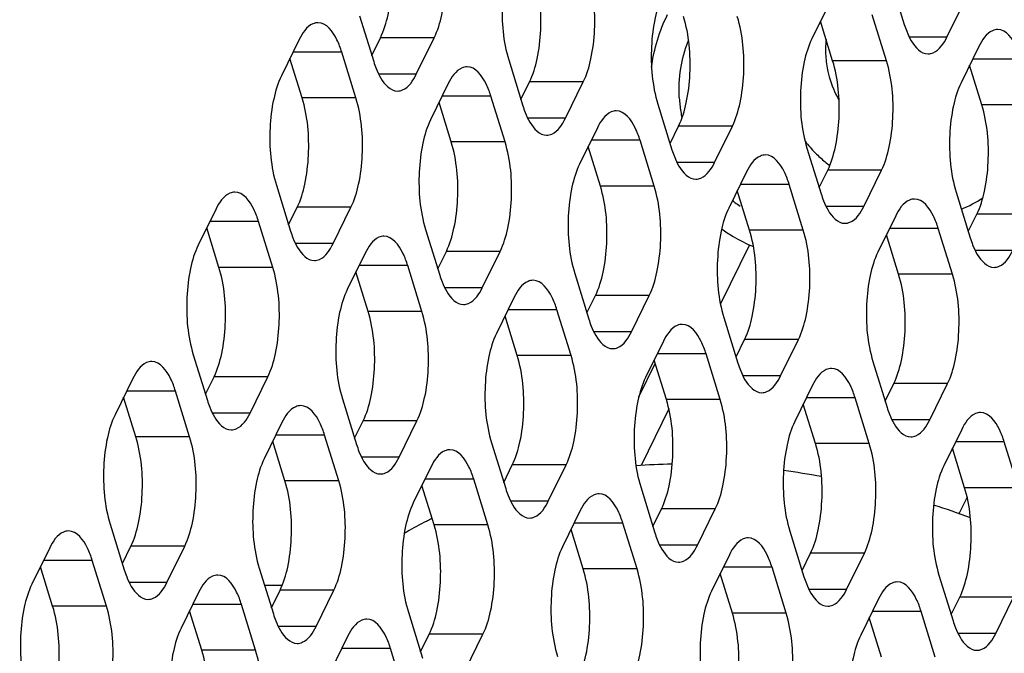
# Model space of a CAD drawing. Header units: millimetres. Extents: x 0 to 420, y 0 to 297.
# Tile 49 of 180: x 194 to 201, y 65 to 70. Entities that reach past the tile are written whole.
import ezdxf

# ---------------------------------------------------------------- set-up
doc = ezdxf.new("R2010")
doc.units = ezdxf.units.MM
doc.header["$LTSCALE"] = 23.1
doc.layers.get('0').update_dxf_attribs({"linetype": 'CONTINUOUS'})
doc.layers.add('ASSI', color=7, linetype='CONTINUOUS')

msp = doc.modelspace()

# ---------------------------------------------------------------- linework, layer by layer
at = {"color": 7, "linetype": 'CONTINUOUS'}
for p, q in [((199.320063, 68.137071), (199.097389, 67.683309)), ((198.468697, 66.965247), (198.594988, 67.222601)), ((198.699554, 66.872606), (198.48558, 66.436572)), ((200.997409, 66.193395), (200.93459, 66.065383)), ((195.720138, 65.511637), (195.58598, 65.511637))]:
    msp.add_line(p, q, dxfattribs=at)
for centre, radius, start, end in [((198.765466, 60.235639), 6.216, 79.714927, 82.4323568), ((198.621823, 59.643509), 6.825985, 69.4056806, 71.9257476)]:
    msp.add_arc(centre, radius, start, end, dxfattribs=at)
at = {"layer": 'ASSI', "color": 7, "linetype": 'CONTINUOUS'}
for p, q in [((200.404737, 70.188078), (200.513667, 69.835581)), ((200.841931, 69.738551), (200.9792, 70.018276)), ((199.939203, 70.005384), (199.801934, 69.72566)), ((196.317367, 69.901514), (196.426297, 69.549017)), ((200.376398, 69.555857), (200.267468, 69.908354)), ((199.96192, 69.555857), (199.867904, 69.860093)), ((195.851833, 69.71882), (195.714565, 69.439095)), ((196.411383, 69.597278), (196.477353, 69.731711)), ((196.754562, 69.451987), (196.891831, 69.731711)), ((201.08813, 69.665779), (200.950861, 69.386054)), ((195.874551, 69.269293), (195.780535, 69.573528)), ((196.289028, 69.269293), (196.180098, 69.62179)), ((197.466294, 69.561909), (197.575224, 69.209412)), ((201.110847, 69.216251), (201.016831, 69.520487)), ((197.000761, 69.379214), (196.863492, 69.09949)), ((197.56031, 69.257673), (197.626281, 69.392106)), ((197.903489, 69.112381), (198.040758, 69.392106)), ((197.437955, 68.929687), (197.329026, 69.282184)), ((197.023478, 68.929687), (196.929462, 69.233923)), ((198.615222, 69.222303), (198.724151, 68.869806)), ((198.149688, 69.039609), (198.012419, 68.759884)), ((198.709238, 68.918067), (198.775208, 69.0525)), ((199.052416, 68.772776), (199.189685, 69.0525)), ((198.172405, 68.590081), (198.078389, 68.894317)), ((198.586883, 68.590081), (198.477953, 68.942579)), ((199.764149, 68.882697), (199.873079, 68.5302)), ((199.298615, 68.700003), (199.161346, 68.420279)), ((199.858165, 68.578462), (199.924135, 68.712895)), ((200.201344, 68.43317), (200.338612, 68.712895)), ((195.676779, 68.596133), (195.785709, 68.243636)), ((199.73581, 68.250476), (199.62688, 68.602973)), ((199.321332, 68.250476), (199.227316, 68.554712)), ((200.913076, 68.543092), (201.022006, 68.190595)), ((195.770795, 68.291897), (195.836765, 68.42633)), ((196.113974, 68.146606), (196.251243, 68.42633)), ((195.211245, 68.413439), (195.073977, 68.133714)), ((200.447542, 68.360398), (200.310273, 68.080673)), ((201.007092, 68.238856), (201.073062, 68.373289)), ((195.64844, 67.963912), (195.53951, 68.316409)), ((195.233963, 67.963912), (195.139947, 68.268148)), ((196.825706, 68.256528), (196.934636, 67.904031)), ((200.47026, 67.91087), (200.376244, 68.215106)), ((200.884737, 67.91087), (200.775807, 68.263367)), ((196.360173, 68.073833), (196.222904, 67.794109)), ((196.919722, 67.952292), (196.985693, 68.086725)), ((197.262901, 67.807), (197.40017, 68.086725)), ((196.797367, 67.624306), (196.688438, 67.976803)), ((196.38289, 67.624306), (196.288874, 67.928542)), ((197.974634, 67.916922), (198.083563, 67.564425)), ((198.06865, 67.612686), (198.13462, 67.747119)), ((198.411828, 67.467395), (198.549097, 67.747119)), ((197.5091, 67.734228), (197.371831, 67.454503)), ((197.531817, 67.284701), (197.437801, 67.588936)), ((197.946295, 67.284701), (197.837365, 67.637198)), ((199.123561, 67.577317), (199.232491, 67.224819)), ((198.658027, 67.394622), (198.520758, 67.114898)), ((199.217577, 67.273081), (199.283547, 67.407514)), ((199.560756, 67.127789), (199.698024, 67.407514)), ((195.036191, 67.290752), (195.145121, 66.938255)), ((199.095222, 66.945095), (198.986292, 67.297592)), ((198.680744, 66.945095), (198.586728, 67.249331)), ((200.272488, 67.237711), (200.381418, 66.885214)), ((194.570658, 67.108058), (194.433389, 66.828334)), ((195.130207, 66.986516), (195.196177, 67.12095)), ((195.473386, 66.841225), (195.610655, 67.12095)), ((200.366504, 66.933475), (200.432474, 67.067908)), ((200.709683, 66.788184), (200.846952, 67.067908)), ((195.007852, 66.658531), (194.898922, 67.011028)), ((199.806954, 67.055017), (199.669685, 66.775292)), ((194.593375, 66.658531), (194.499359, 66.962767)), ((196.185119, 66.951147), (196.294048, 66.59865)), ((199.829672, 66.605489), (199.735656, 66.909725)), ((200.244149, 66.605489), (200.135219, 66.957986)), ((195.719585, 66.768452), (195.582316, 66.488728)), ((196.279135, 66.646911), (196.345105, 66.781344)), ((196.622313, 66.501619), (196.759582, 66.781344)), ((200.955881, 66.715411), (200.818613, 66.435687)), ((195.742302, 66.318925), (195.648286, 66.623161)), ((196.15678, 66.318925), (196.04785, 66.671422)), ((197.334046, 66.611541), (197.442976, 66.259044)), ((201.393076, 66.265884), (201.284146, 66.618381)), ((200.978599, 66.265884), (200.884583, 66.57012)), ((196.868512, 66.428847), (196.731243, 66.149122)), ((197.428062, 66.307305), (197.494032, 66.441738)), ((197.77124, 66.162014), (197.908509, 66.441738)), ((197.305707, 65.97932), (197.196777, 66.331817)), ((196.891229, 65.97932), (196.797213, 66.283555)), ((198.482973, 66.271936), (198.591903, 65.919438)), ((198.017439, 66.089241), (197.88017, 65.809517)), ((198.576989, 65.9677), (198.642959, 66.102133)), ((198.920168, 65.822408), (199.057437, 66.102133)), ((194.395603, 65.985371), (194.504533, 65.632874)), ((198.040156, 65.639714), (197.94614, 65.94395)), ((198.454634, 65.639714), (198.345704, 65.992211)), ((199.6319, 65.93233), (199.74083, 65.579833)), ((193.93007, 65.802677), (193.792801, 65.522953)), ((194.489619, 65.681136), (194.55559, 65.815569)), ((194.832798, 65.535844), (194.970067, 65.815569)), ((194.367264, 65.35315), (194.258335, 65.705647)), ((199.166366, 65.749636), (199.029098, 65.469911)), ((199.725916, 65.628094), (199.791886, 65.762527)), ((200.069095, 65.482803), (200.206364, 65.762527)), ((193.952787, 65.35315), (193.858771, 65.657386)), ((195.544531, 65.645766), (195.65346, 65.293269)), ((199.603561, 65.300108), (199.494631, 65.652606)), ((199.189084, 65.300108), (199.095068, 65.604344)), ((200.780827, 65.592724), (200.889757, 65.240227)), ((195.078997, 65.463071), (194.941728, 65.183347)), ((195.638547, 65.34153), (195.704517, 65.475963)), ((195.981725, 65.196239), (196.118994, 65.475963)), ((200.315294, 65.41003), (200.178025, 65.130306)), ((200.874843, 65.288489), (200.940813, 65.422922)), ((201.218022, 65.143197), (201.355291, 65.422922)), ((195.101714, 65.013544), (195.007698, 65.31778)), ((195.516192, 65.013544), (195.407262, 65.366041)), ((200.752488, 64.960503), (200.643558, 65.313)), ((196.693458, 65.30616), (196.802388, 64.953663)), ((200.338011, 64.960503), (200.243995, 65.264739)), ((196.227924, 65.123466), (196.090655, 64.843741)), ((196.787474, 65.001924), (196.853444, 65.136357)), ((197.130653, 64.856633), (197.267921, 65.136357)), ((196.665119, 64.673939), (196.556189, 65.026436))]:
    msp.add_line(p, q, dxfattribs=at)
at = {"layer": 'ASSI', "color": 9, "linetype": 'CONTINUOUS'}
for p, q in [((196.891831, 69.731711), (196.477353, 69.731711)), ((200.841931, 69.738551), (200.551794, 69.738551)), ((196.180098, 69.62179), (195.804218, 69.62179)), ((201.416395, 69.568748), (201.040515, 69.568748)), ((200.376398, 69.555857), (199.96192, 69.555857)), ((196.754562, 69.451987), (196.464424, 69.451987)), ((198.040758, 69.392106), (197.626281, 69.392106)), ((196.289028, 69.269293), (195.874551, 69.269293)), ((197.329026, 69.282184), (196.953145, 69.282184)), ((201.525325, 69.216251), (201.110847, 69.216251)), ((197.903489, 69.112381), (197.613351, 69.112381)), ((199.189685, 69.0525), (198.775208, 69.0525)), ((197.437955, 68.929687), (197.023478, 68.929687)), ((198.477953, 68.942579), (198.102072, 68.942579)), ((199.052416, 68.772776), (198.762279, 68.772776)), ((200.338612, 68.712895), (199.924135, 68.712895)), ((198.586883, 68.590081), (198.172405, 68.590081)), ((199.62688, 68.602973), (199.251, 68.602973)), ((196.251243, 68.42633), (195.836765, 68.42633)), ((200.201344, 68.43317), (199.911206, 68.43317)), ((201.48754, 68.373289), (201.073062, 68.373289)), ((195.53951, 68.316409), (195.16363, 68.316409)), ((199.73581, 68.250476), (199.321332, 68.250476)), ((200.775807, 68.263367), (200.399927, 68.263367)), ((196.113974, 68.146606), (195.823836, 68.146606)), ((197.40017, 68.086725), (196.985693, 68.086725)), ((201.350271, 68.093565), (201.060133, 68.093565)), ((196.688438, 67.976803), (196.312557, 67.976803)), ((195.64844, 67.963912), (195.233963, 67.963912)), ((200.884737, 67.91087), (200.47026, 67.91087)), ((197.262901, 67.807), (196.972763, 67.807)), ((198.549097, 67.747119), (198.13462, 67.747119)), ((196.797367, 67.624306), (196.38289, 67.624306)), ((197.837365, 67.637198), (197.461484, 67.637198)), ((198.411828, 67.467395), (198.121691, 67.467395)), ((199.698024, 67.407514), (199.283547, 67.407514)), ((197.946295, 67.284701), (197.531817, 67.284701)), ((198.986292, 67.297592), (198.610412, 67.297592)), ((195.610655, 67.12095), (195.196177, 67.12095)), ((199.560756, 67.127789), (199.270618, 67.127789)), ((200.846952, 67.067908), (200.432474, 67.067908)), ((194.898922, 67.011028), (194.523042, 67.011028)), ((199.095222, 66.945095), (198.680744, 66.945095)), ((200.135219, 66.957986), (199.759339, 66.957986)), ((195.473386, 66.841225), (195.183248, 66.841225)), ((196.759582, 66.781344), (196.345105, 66.781344)), ((200.709683, 66.788184), (200.419545, 66.788184)), ((195.007852, 66.658531), (194.593375, 66.658531)), ((196.04785, 66.671422), (195.671969, 66.671422)), ((200.244149, 66.605489), (199.829672, 66.605489)), ((201.284146, 66.618381), (200.908266, 66.618381)), ((196.622313, 66.501619), (196.332176, 66.501619)), ((197.908509, 66.441738), (197.494032, 66.441738)), ((196.15678, 66.318925), (195.742302, 66.318925)), ((197.196777, 66.331817), (196.820896, 66.331817)), ((201.393076, 66.265884), (200.978599, 66.265884)), ((197.77124, 66.162014), (197.481103, 66.162014)), ((199.057437, 66.102133), (198.642959, 66.102133)), ((197.305707, 65.97932), (196.891229, 65.97932)), ((198.345704, 65.992211), (197.969824, 65.992211)), ((194.970067, 65.815569), (194.55559, 65.815569)), ((198.920168, 65.822408), (198.63003, 65.822408)), ((194.258335, 65.705647), (193.882454, 65.705647)), ((200.206364, 65.762527), (199.791886, 65.762527)), ((198.454634, 65.639714), (198.040156, 65.639714)), ((199.494631, 65.652606), (199.118751, 65.652606)), ((194.832798, 65.535844), (194.54266, 65.535844)), ((196.118994, 65.475963), (195.704517, 65.475963)), ((200.069095, 65.482803), (199.778957, 65.482803)), ((201.355291, 65.422922), (200.940813, 65.422922)), ((194.367264, 65.35315), (193.952787, 65.35315)), ((195.407262, 65.366041), (195.031381, 65.366041)), ((200.643558, 65.313), (200.267678, 65.313)), ((199.603561, 65.300108), (199.189084, 65.300108)), ((195.981725, 65.196239), (195.691588, 65.196239)), ((197.267921, 65.136357), (196.853444, 65.136357)), ((201.218022, 65.143197), (200.927884, 65.143197)), ((195.516192, 65.013544), (195.101714, 65.013544)), ((196.556189, 65.026436), (196.180309, 65.026436))]:
    msp.add_line(p, q, dxfattribs=at)
at = {"layer": 'ASSI', "color": 7, "linetype": 'CONTINUOUS'}
for centre, radius, start, end in [((201.232913, 70.056785), 0.752494, 197.0952528, 201.3642162), ((200.650376, 69.635957), 0.743317, 173.6414498, 183.3131572), ((200.670106, 69.637321), 0.763093, 183.3297853, 192.5197826), ((197.145543, 69.770221), 0.752494, 197.0952528, 201.3642162), ((200.676434, 69.63861), 0.76955, 192.5113796, 195.5606612), ((200.682078, 69.640488), 0.775491, 195.582424, 210.0016237), ((199.86092, 69.331372), 1.082283, 183.3155392, 188.8601751), ((198.294471, 69.430615), 0.752494, 197.0952528, 201.3642162), ((199.870314, 69.332695), 1.091769, 188.8528582, 191.5475802), ((200.584336, 69.593424), 1.063217, 218.2653631, 224.6637986), ((199.443398, 69.09101), 0.752494, 197.0952528, 201.3642162), ((200.566944, 69.576424), 1.038897, 224.6712294, 230.3591003), ((200.554586, 69.561754), 1.019716, 230.367936, 232.9103305), ((200.592325, 68.751404), 0.752494, 197.0952528, 201.3642162), ((200.552798, 69.371825), 1.040043, 292.6652275, 302.9911553), ((199.815309, 69.277256), 1.01431, 231.9365115, 233.2526013), ((199.809993, 69.270091), 1.005388, 233.2510717, 236.1562756), ((196.504955, 68.46484), 0.752494, 197.0952528, 201.3642162), ((199.828955, 69.261885), 1.235151, 234.2166028, 239.0827497), ((199.810936, 69.23175), 1.20004, 239.0815848, 247.4684686), ((201.741252, 68.411799), 0.752494, 197.0952528, 201.3642162), ((197.653883, 68.125234), 0.752494, 197.0952528, 201.3642162), ((198.80281, 67.785629), 0.752494, 197.0952528, 201.3642162), ((199.951737, 67.446023), 0.752494, 197.0952528, 201.3642162), ((195.864368, 67.159459), 0.752494, 197.0952528, 201.3642162), ((201.100664, 67.106418), 0.752494, 197.0952528, 201.3642162), ((197.013295, 66.819853), 0.752494, 197.0952528, 201.3642162), ((198.820262, 61.249319), 5.199162, 91.0446388, 94.1179578), ((198.162222, 66.480248), 0.752494, 197.0952528, 201.3642162), ((198.370849, 62.989255), 3.387469, 117.3859297, 120.3127797), ((198.411609, 62.911793), 3.474999, 116.6914342, 117.3951802), ((198.424571, 62.886058), 3.503813, 116.236654, 116.6917716), ((199.311149, 66.140642), 0.752494, 197.0952528, 201.3642162), ((195.22378, 65.854078), 0.752494, 197.0952528, 201.3642162), ((200.460076, 65.801037), 0.752494, 197.0952528, 201.3642162), ((196.372707, 65.514473), 0.752494, 197.0952528, 201.3642162), ((201.609004, 65.461431), 0.752494, 197.0952528, 201.3642162)]:
    msp.add_arc(centre, radius, start, end, dxfattribs=at)
for points, knots in [([(196.477353, 69.731711), (196.504964, 69.787975), (196.544917, 69.921413), (196.57758, 70.205068), (196.558864, 70.433178), (196.515139, 70.574674)], [0, 0, 0, 0, 0.21941541, 0.48151876, 1, 1, 1, 1]), ([(196.891831, 69.731711), (196.919441, 69.787975), (196.959394, 69.921413), (196.992057, 70.205068), (196.973342, 70.433178), (196.929616, 70.574674)], [0, 0, 0, 0, 0.21941541, 0.48151876, 1, 1, 1, 1]), ([(197.50408, 70.404871), (197.476469, 70.348607), (197.436516, 70.215169), (197.403853, 69.931514), (197.422569, 69.703404), (197.466294, 69.561909)], [0, 0, 0, 0, 0.21941541, 0.48151876, 1, 1, 1, 1]), ([(197.626281, 69.392106), (197.653891, 69.44837), (197.693844, 69.581808), (197.726507, 69.865463), (197.707791, 70.093572), (197.664066, 70.235068)], [0, 0, 0, 0, 0.21941541, 0.48151876, 1, 1, 1, 1]), ([(198.040758, 69.392106), (198.068368, 69.44837), (198.108322, 69.581808), (198.140985, 69.865463), (198.122269, 70.093572), (198.078543, 70.235068)], [0, 0, 0, 0, 0.21941541, 0.48151876, 1, 1, 1, 1]), ([(198.653007, 70.065265), (198.625397, 70.009001), (198.585443, 69.875563), (198.55278, 69.591908), (198.571496, 69.363799), (198.615222, 69.222303)], [0, 0, 0, 0, 0.21941541, 0.48151876, 1, 1, 1, 1]), ([(198.567138, 69.505735), (198.575987, 69.576622), (198.605395, 69.716079), (198.658565, 69.848385), (198.690573, 69.910988)], [0, 0, 0, 0, 0.5039733, 1, 1, 1, 1]), ([(198.775208, 69.0525), (198.802818, 69.108764), (198.842771, 69.242202), (198.875434, 69.525857), (198.856718, 69.753967), (198.812993, 69.895462)], [0, 0, 0, 0, 0.21941541, 0.48151876, 1, 1, 1, 1]), ([(199.189685, 69.0525), (199.217295, 69.108764), (199.257249, 69.242202), (199.289912, 69.525857), (199.271196, 69.753967), (199.22747, 69.895462)], [0, 0, 0, 0, 0.21941541, 0.48151876, 1, 1, 1, 1]), ([(195.99697, 69.848815), (195.983682, 69.848814), (195.916221, 69.832352), (195.875534, 69.767117), (195.851833, 69.71882)], [0, 0, 0, 0, 0.19807466, 1, 1, 1, 1]), ([(196.180098, 69.62179), (196.170024, 69.65439), (196.138164, 69.743318), (196.062513, 69.84882), (195.99697, 69.848815)], [0, 0, 0, 0, 0.34235998, 1, 1, 1, 1]), ([(201.233267, 69.795774), (201.219978, 69.795773), (201.152518, 69.77931), (201.111831, 69.714076), (201.08813, 69.665779)], [0, 0, 0, 0, 0.19807466, 1, 1, 1, 1]), ([(201.416395, 69.568748), (201.406321, 69.601348), (201.37446, 69.690277), (201.29881, 69.795778), (201.233267, 69.795774)], [0, 0, 0, 0, 0.34235998, 1, 1, 1, 1]), ([(198.780448, 69.268779), (198.776084, 69.344367), (198.783316, 69.495546), (198.823499, 69.641601), (198.851345, 69.710515)], [0, 0, 0, 0, 0.504623, 1, 1, 1, 1]), ([(199.801934, 69.72566), (199.774324, 69.669396), (199.73437, 69.535958), (199.701708, 69.252303), (199.720423, 69.024193), (199.764149, 68.882697)], [0, 0, 0, 0, 0.21941541, 0.48151876, 1, 1, 1, 1]), ([(200.532128, 69.782655), (200.542129, 69.757193), (200.574002, 69.685321), (200.642301, 69.608552), (200.696795, 69.608556)], [0, 0, 0, 0, 0.33421878, 1, 1, 1, 1]), ([(200.696795, 69.608556), (200.710083, 69.608557), (200.777544, 69.625019), (200.81823, 69.690254), (200.841931, 69.738551)], [0, 0, 0, 0, 0.19807466, 1, 1, 1, 1]), ([(196.444759, 69.496091), (196.454759, 69.470629), (196.486632, 69.398757), (196.554932, 69.321988), (196.609425, 69.321992)], [0, 0, 0, 0, 0.33421878, 1, 1, 1, 1]), ([(197.145897, 69.509209), (197.132609, 69.509208), (197.065148, 69.492746), (197.024462, 69.427512), (197.000761, 69.379214)], [0, 0, 0, 0, 0.19807466, 1, 1, 1, 1]), ([(197.329026, 69.282184), (197.318951, 69.314784), (197.287091, 69.403713), (197.21144, 69.509214), (197.145897, 69.509209)], [0, 0, 0, 0, 0.34235998, 1, 1, 1, 1]), ([(199.924135, 68.712895), (199.951745, 68.769158), (199.991699, 68.902597), (200.024361, 69.186252), (200.005646, 69.414361), (199.96192, 69.555857)], [0, 0, 0, 0, 0.21941541, 0.48151876, 1, 1, 1, 1]), ([(200.338612, 68.712895), (200.366223, 68.769158), (200.406176, 68.902597), (200.438839, 69.186252), (200.420123, 69.414361), (200.376398, 69.555857)], [0, 0, 0, 0, 0.21941541, 0.48151876, 1, 1, 1, 1]), ([(195.714565, 69.439095), (195.686954, 69.382832), (195.647001, 69.249393), (195.614338, 68.965738), (195.633054, 68.737629), (195.676779, 68.596133)], [0, 0, 0, 0, 0.21941541, 0.48151876, 1, 1, 1, 1]), ([(196.609425, 69.321992), (196.622714, 69.321993), (196.690174, 69.338455), (196.730861, 69.403689), (196.754562, 69.451987)], [0, 0, 0, 0, 0.19807466, 1, 1, 1, 1]), ([(200.950861, 69.386054), (200.923251, 69.32979), (200.883298, 69.196352), (200.850635, 68.912697), (200.869351, 68.684587), (200.913076, 68.543092)], [0, 0, 0, 0, 0.21941541, 0.48151876, 1, 1, 1, 1]), ([(195.836765, 68.42633), (195.864376, 68.482594), (195.904329, 68.616032), (195.936992, 68.899687), (195.918276, 69.127797), (195.874551, 69.269293)], [0, 0, 0, 0, 0.21941541, 0.48151876, 1, 1, 1, 1]), ([(196.251243, 68.42633), (196.278853, 68.482594), (196.318807, 68.616032), (196.351469, 68.899687), (196.332754, 69.127797), (196.289028, 69.269293)], [0, 0, 0, 0, 0.21941541, 0.48151876, 1, 1, 1, 1]), ([(201.073062, 68.373289), (201.100672, 68.429553), (201.140626, 68.562991), (201.173289, 68.846646), (201.154573, 69.074756), (201.110847, 69.216251)], [0, 0, 0, 0, 0.21941541, 0.48151876, 1, 1, 1, 1]), ([(197.593686, 69.156486), (197.603686, 69.131023), (197.63556, 69.059151), (197.703859, 68.982382), (197.758353, 68.982386)], [0, 0, 0, 0, 0.33421878, 1, 1, 1, 1]), ([(197.758353, 68.982386), (197.771641, 68.982387), (197.839102, 68.99885), (197.879788, 69.064084), (197.903489, 69.112381)], [0, 0, 0, 0, 0.19807466, 1, 1, 1, 1]), ([(198.294824, 69.169604), (198.281536, 69.169603), (198.214075, 69.15314), (198.173389, 69.087906), (198.149688, 69.039609)], [0, 0, 0, 0, 0.19807466, 1, 1, 1, 1]), ([(198.477953, 68.942579), (198.467879, 68.975179), (198.436018, 69.064107), (198.360368, 69.169609), (198.294824, 69.169604)], [0, 0, 0, 0, 0.34235998, 1, 1, 1, 1]), ([(196.863492, 69.09949), (196.835882, 69.043226), (196.795928, 68.909788), (196.763265, 68.626133), (196.781981, 68.398023), (196.825706, 68.256528)], [0, 0, 0, 0, 0.21941541, 0.48151876, 1, 1, 1, 1]), ([(196.985693, 68.086725), (197.013303, 68.142989), (197.053256, 68.276427), (197.085919, 68.560082), (197.067203, 68.788191), (197.023478, 68.929687)], [0, 0, 0, 0, 0.21941541, 0.48151876, 1, 1, 1, 1]), ([(197.40017, 68.086725), (197.42778, 68.142989), (197.467734, 68.276427), (197.500397, 68.560082), (197.481681, 68.788191), (197.437955, 68.929687)], [0, 0, 0, 0, 0.21941541, 0.48151876, 1, 1, 1, 1]), ([(198.742613, 68.81688), (198.752613, 68.791418), (198.784487, 68.719546), (198.852786, 68.642777), (198.90728, 68.642781)], [0, 0, 0, 0, 0.33421878, 1, 1, 1, 1]), ([(199.443752, 68.829998), (199.430463, 68.829997), (199.363002, 68.813535), (199.322316, 68.748301), (199.298615, 68.700003)], [0, 0, 0, 0, 0.19807466, 1, 1, 1, 1]), ([(199.62688, 68.602973), (199.616806, 68.635573), (199.584945, 68.724502), (199.509295, 68.830003), (199.443752, 68.829998)], [0, 0, 0, 0, 0.34235998, 1, 1, 1, 1]), ([(198.012419, 68.759884), (197.984809, 68.70362), (197.944855, 68.570182), (197.912192, 68.286527), (197.930908, 68.058418), (197.974634, 67.916922)], [0, 0, 0, 0, 0.21941541, 0.48151876, 1, 1, 1, 1]), ([(198.90728, 68.642781), (198.920568, 68.642782), (198.988029, 68.659244), (199.028715, 68.724478), (199.052416, 68.772776)], [0, 0, 0, 0, 0.19807466, 1, 1, 1, 1]), ([(198.13462, 67.747119), (198.16223, 67.803383), (198.202184, 67.936821), (198.234846, 68.220476), (198.216131, 68.448586), (198.172405, 68.590081)], [0, 0, 0, 0, 0.21941541, 0.48151876, 1, 1, 1, 1]), ([(198.549097, 67.747119), (198.576707, 67.803383), (198.616661, 67.936821), (198.649324, 68.220476), (198.630608, 68.448586), (198.586883, 68.590081)], [0, 0, 0, 0, 0.21941541, 0.48151876, 1, 1, 1, 1]), ([(195.356382, 68.543434), (195.343094, 68.543433), (195.275633, 68.526971), (195.234946, 68.461737), (195.211245, 68.413439)], [0, 0, 0, 0, 0.19807466, 1, 1, 1, 1]), ([(195.53951, 68.316409), (195.529436, 68.349009), (195.497576, 68.437937), (195.421925, 68.543439), (195.356382, 68.543434)], [0, 0, 0, 0, 0.34235998, 1, 1, 1, 1]), ([(199.89154, 68.477274), (199.901541, 68.451812), (199.933414, 68.37994), (200.001713, 68.303171), (200.056207, 68.303175)], [0, 0, 0, 0, 0.33421878, 1, 1, 1, 1]), ([(200.056207, 68.303175), (200.069495, 68.303176), (200.136956, 68.319639), (200.177643, 68.384873), (200.201344, 68.43317)], [0, 0, 0, 0, 0.19807466, 1, 1, 1, 1]), ([(200.592679, 68.490393), (200.57939, 68.490392), (200.51193, 68.473929), (200.471243, 68.408695), (200.447542, 68.360398)], [0, 0, 0, 0, 0.19807466, 1, 1, 1, 1]), ([(200.775807, 68.263367), (200.765733, 68.295967), (200.733872, 68.384896), (200.658222, 68.490397), (200.592679, 68.490393)], [0, 0, 0, 0, 0.34235998, 1, 1, 1, 1]), ([(199.161346, 68.420279), (199.133736, 68.364015), (199.093782, 68.230577), (199.06112, 67.946922), (199.079835, 67.718812), (199.123561, 67.577317)], [0, 0, 0, 0, 0.21941541, 0.48151876, 1, 1, 1, 1]), ([(196.505309, 68.203828), (196.492021, 68.203827), (196.42456, 68.187365), (196.383874, 68.122131), (196.360173, 68.073833)], [0, 0, 0, 0, 0.19807466, 1, 1, 1, 1]), ([(196.688438, 67.976803), (196.678363, 68.009403), (196.646503, 68.098332), (196.570853, 68.203833), (196.505309, 68.203828)], [0, 0, 0, 0, 0.34235998, 1, 1, 1, 1]), ([(199.283547, 67.407514), (199.311157, 67.463778), (199.351111, 67.597216), (199.383774, 67.880871), (199.365058, 68.10898), (199.321332, 68.250476)], [0, 0, 0, 0, 0.21941541, 0.48151876, 1, 1, 1, 1]), ([(199.698024, 67.407514), (199.725635, 67.463778), (199.765588, 67.597216), (199.798251, 67.880871), (199.779535, 68.10898), (199.73581, 68.250476)], [0, 0, 0, 0, 0.21941541, 0.48151876, 1, 1, 1, 1]), ([(195.073977, 68.133714), (195.046366, 68.077451), (195.006413, 67.944013), (194.97375, 67.660358), (194.992466, 67.432248), (195.036191, 67.290752)], [0, 0, 0, 0, 0.21941541, 0.48151876, 1, 1, 1, 1]), ([(195.804171, 68.19071), (195.814171, 68.165248), (195.846045, 68.093376), (195.914344, 68.016607), (195.968837, 68.016611)], [0, 0, 0, 0, 0.33421878, 1, 1, 1, 1]), ([(195.968837, 68.016611), (195.982126, 68.016612), (196.049587, 68.033074), (196.090273, 68.098308), (196.113974, 68.146606)], [0, 0, 0, 0, 0.19807466, 1, 1, 1, 1]), ([(201.040467, 68.137669), (201.050468, 68.112207), (201.082341, 68.040335), (201.15064, 67.963566), (201.205134, 67.96357)], [0, 0, 0, 0, 0.33421878, 1, 1, 1, 1]), ([(200.310273, 68.080673), (200.282663, 68.024409), (200.24271, 67.890971), (200.210047, 67.607316), (200.228763, 67.379207), (200.272488, 67.237711)], [0, 0, 0, 0, 0.21941541, 0.48151876, 1, 1, 1, 1]), ([(201.205134, 67.96357), (201.218423, 67.96357), (201.285883, 67.980033), (201.32657, 68.045267), (201.350271, 68.093565)], [0, 0, 0, 0, 0.19807466, 1, 1, 1, 1]), ([(195.196177, 67.12095), (195.223788, 67.177213), (195.263741, 67.310651), (195.296404, 67.594306), (195.277688, 67.822416), (195.233963, 67.963912)], [0, 0, 0, 0, 0.21941541, 0.48151876, 1, 1, 1, 1]), ([(195.610655, 67.12095), (195.638265, 67.177213), (195.678219, 67.310651), (195.710881, 67.594306), (195.692166, 67.822416), (195.64844, 67.963912)], [0, 0, 0, 0, 0.21941541, 0.48151876, 1, 1, 1, 1]), ([(200.432474, 67.067908), (200.460084, 67.124172), (200.500038, 67.25761), (200.532701, 67.541265), (200.513985, 67.769375), (200.47026, 67.91087)], [0, 0, 0, 0, 0.21941541, 0.48151876, 1, 1, 1, 1]), ([(200.846952, 67.067908), (200.874562, 67.124172), (200.914515, 67.25761), (200.947178, 67.541265), (200.928462, 67.769375), (200.884737, 67.91087)], [0, 0, 0, 0, 0.21941541, 0.48151876, 1, 1, 1, 1]), ([(196.953098, 67.851105), (196.963098, 67.825643), (196.994972, 67.75377), (197.063271, 67.677001), (197.117765, 67.677005)], [0, 0, 0, 0, 0.33421878, 1, 1, 1, 1]), ([(197.654236, 67.864223), (197.640948, 67.864222), (197.573487, 67.847759), (197.532801, 67.782525), (197.5091, 67.734228)], [0, 0, 0, 0, 0.19807466, 1, 1, 1, 1]), ([(197.837365, 67.637198), (197.827291, 67.669798), (197.79543, 67.758726), (197.71978, 67.864228), (197.654236, 67.864223)], [0, 0, 0, 0, 0.34235998, 1, 1, 1, 1]), ([(196.222904, 67.794109), (196.195294, 67.737845), (196.15534, 67.604407), (196.122677, 67.320752), (196.141393, 67.092642), (196.185119, 66.951147)], [0, 0, 0, 0, 0.21941541, 0.48151876, 1, 1, 1, 1]), ([(197.117765, 67.677005), (197.131053, 67.677006), (197.198514, 67.693469), (197.2392, 67.758703), (197.262901, 67.807)], [0, 0, 0, 0, 0.19807466, 1, 1, 1, 1]), ([(196.345105, 66.781344), (196.372715, 66.837608), (196.412668, 66.971046), (196.445331, 67.254701), (196.426615, 67.482811), (196.38289, 67.624306)], [0, 0, 0, 0, 0.21941541, 0.48151876, 1, 1, 1, 1]), ([(196.759582, 66.781344), (196.787192, 66.837608), (196.827146, 66.971046), (196.859809, 67.254701), (196.841093, 67.482811), (196.797367, 67.624306)], [0, 0, 0, 0, 0.21941541, 0.48151876, 1, 1, 1, 1]), ([(198.102025, 67.511499), (198.112025, 67.486037), (198.143899, 67.414165), (198.212198, 67.337396), (198.266692, 67.3374)], [0, 0, 0, 0, 0.33421878, 1, 1, 1, 1]), ([(198.803164, 67.524617), (198.789875, 67.524616), (198.722415, 67.508154), (198.681728, 67.44292), (198.658027, 67.394622)], [0, 0, 0, 0, 0.19807466, 1, 1, 1, 1]), ([(198.986292, 67.297592), (198.976218, 67.330192), (198.944357, 67.419121), (198.868707, 67.524622), (198.803164, 67.524617)], [0, 0, 0, 0, 0.34235998, 1, 1, 1, 1]), ([(197.371831, 67.454503), (197.344221, 67.39824), (197.304267, 67.264801), (197.271604, 66.981146), (197.29032, 66.753037), (197.334046, 66.611541)], [0, 0, 0, 0, 0.21941541, 0.48151876, 1, 1, 1, 1]), ([(198.266692, 67.3374), (198.27998, 67.337401), (198.347441, 67.353863), (198.388127, 67.419097), (198.411828, 67.467395)], [0, 0, 0, 0, 0.19807466, 1, 1, 1, 1]), ([(197.494032, 66.441738), (197.521642, 66.498002), (197.561596, 66.63144), (197.594258, 66.915095), (197.575543, 67.143205), (197.531817, 67.284701)], [0, 0, 0, 0, 0.21941541, 0.48151876, 1, 1, 1, 1]), ([(197.908509, 66.441738), (197.93612, 66.498002), (197.976073, 66.63144), (198.008736, 66.915095), (197.99002, 67.143205), (197.946295, 67.284701)], [0, 0, 0, 0, 0.21941541, 0.48151876, 1, 1, 1, 1]), ([(194.715794, 67.238053), (194.702506, 67.238052), (194.635045, 67.22159), (194.594359, 67.156356), (194.570658, 67.108058)], [0, 0, 0, 0, 0.19807466, 1, 1, 1, 1]), ([(194.898922, 67.011028), (194.888848, 67.043628), (194.856988, 67.132556), (194.781337, 67.238058), (194.715794, 67.238053)], [0, 0, 0, 0, 0.34235998, 1, 1, 1, 1]), ([(199.250952, 67.171893), (199.260953, 67.146431), (199.292826, 67.074559), (199.361125, 66.99779), (199.415619, 66.997794)], [0, 0, 0, 0, 0.33421878, 1, 1, 1, 1]), ([(199.952091, 67.185012), (199.938802, 67.185011), (199.871342, 67.168548), (199.830655, 67.103314), (199.806954, 67.055017)], [0, 0, 0, 0, 0.19807466, 1, 1, 1, 1]), ([(200.135219, 66.957986), (200.125145, 66.990586), (200.093285, 67.079515), (200.017634, 67.185016), (199.952091, 67.185012)], [0, 0, 0, 0, 0.34235998, 1, 1, 1, 1]), ([(198.520758, 67.114898), (198.493148, 67.058634), (198.453195, 66.925196), (198.420532, 66.641541), (198.439247, 66.413431), (198.482973, 66.271936)], [0, 0, 0, 0, 0.21941541, 0.48151876, 1, 1, 1, 1]), ([(199.415619, 66.997794), (199.428907, 66.997795), (199.496368, 67.014258), (199.537055, 67.079492), (199.560756, 67.127789)], [0, 0, 0, 0, 0.19807466, 1, 1, 1, 1]), ([(198.642959, 66.102133), (198.670569, 66.158397), (198.710523, 66.291835), (198.743186, 66.57549), (198.72447, 66.803599), (198.680744, 66.945095)], [0, 0, 0, 0, 0.21941541, 0.48151876, 1, 1, 1, 1]), ([(199.057437, 66.102133), (199.085047, 66.158397), (199.125, 66.291835), (199.157663, 66.57549), (199.138947, 66.803599), (199.095222, 66.945095)], [0, 0, 0, 0, 0.21941541, 0.48151876, 1, 1, 1, 1]), ([(194.433389, 66.828334), (194.405778, 66.77207), (194.365825, 66.638632), (194.333162, 66.354977), (194.351878, 66.126867), (194.395603, 65.985371)], [0, 0, 0, 0, 0.21941541, 0.48151876, 1, 1, 1, 1]), ([(195.163583, 66.885329), (195.173583, 66.859867), (195.205457, 66.787995), (195.273756, 66.711226), (195.328249, 66.71123)], [0, 0, 0, 0, 0.33421878, 1, 1, 1, 1]), ([(195.328249, 66.71123), (195.341538, 66.711231), (195.408999, 66.727693), (195.449685, 66.792927), (195.473386, 66.841225)], [0, 0, 0, 0, 0.19807466, 1, 1, 1, 1]), ([(195.864721, 66.898448), (195.851433, 66.898447), (195.783972, 66.881984), (195.743286, 66.81675), (195.719585, 66.768452)], [0, 0, 0, 0, 0.19807466, 1, 1, 1, 1]), ([(196.04785, 66.671422), (196.037776, 66.704022), (196.005915, 66.792951), (195.930265, 66.898452), (195.864721, 66.898448)], [0, 0, 0, 0, 0.34235998, 1, 1, 1, 1]), ([(200.399879, 66.832288), (200.40988, 66.806826), (200.441753, 66.734954), (200.510053, 66.658185), (200.564546, 66.658189)], [0, 0, 0, 0, 0.33421878, 1, 1, 1, 1]), ([(201.101018, 66.845406), (201.08773, 66.845405), (201.020269, 66.828943), (200.979582, 66.763709), (200.955881, 66.715411)], [0, 0, 0, 0, 0.19807466, 1, 1, 1, 1]), ([(201.284146, 66.618381), (201.274072, 66.650981), (201.242212, 66.73991), (201.166561, 66.845411), (201.101018, 66.845406)], [0, 0, 0, 0, 0.34235998, 1, 1, 1, 1]), ([(199.669685, 66.775292), (199.642075, 66.719028), (199.602122, 66.58559), (199.569459, 66.301935), (199.588175, 66.073826), (199.6319, 65.93233)], [0, 0, 0, 0, 0.21941541, 0.48151876, 1, 1, 1, 1]), ([(200.564546, 66.658189), (200.577835, 66.65819), (200.645295, 66.674652), (200.685982, 66.739886), (200.709683, 66.788184)], [0, 0, 0, 0, 0.19807466, 1, 1, 1, 1]), ([(194.55559, 65.815569), (194.5832, 65.871832), (194.623153, 66.005271), (194.655816, 66.288926), (194.6371, 66.517035), (194.593375, 66.658531)], [0, 0, 0, 0, 0.21941541, 0.48151876, 1, 1, 1, 1]), ([(194.970067, 65.815569), (194.997677, 65.871832), (195.037631, 66.005271), (195.070294, 66.288926), (195.051578, 66.517035), (195.007852, 66.658531)], [0, 0, 0, 0, 0.21941541, 0.48151876, 1, 1, 1, 1]), ([(199.791886, 65.762527), (199.819497, 65.818791), (199.85945, 65.952229), (199.892113, 66.235884), (199.873397, 66.463994), (199.829672, 66.605489)], [0, 0, 0, 0, 0.21941541, 0.48151876, 1, 1, 1, 1]), ([(200.206364, 65.762527), (200.233974, 65.818791), (200.273927, 65.952229), (200.30659, 66.235884), (200.287874, 66.463994), (200.244149, 66.605489)], [0, 0, 0, 0, 0.21941541, 0.48151876, 1, 1, 1, 1]), ([(196.31251, 66.545724), (196.32251, 66.520262), (196.354384, 66.448389), (196.422683, 66.37162), (196.477177, 66.371624)], [0, 0, 0, 0, 0.33421878, 1, 1, 1, 1]), ([(197.013649, 66.558842), (197.00036, 66.558841), (196.932899, 66.542379), (196.892213, 66.477144), (196.868512, 66.428847)], [0, 0, 0, 0, 0.19807466, 1, 1, 1, 1]), ([(197.196777, 66.331817), (197.186703, 66.364417), (197.154842, 66.453345), (197.079192, 66.558847), (197.013649, 66.558842)], [0, 0, 0, 0, 0.34235998, 1, 1, 1, 1]), ([(195.582316, 66.488728), (195.554706, 66.432464), (195.514752, 66.299026), (195.482089, 66.015371), (195.500805, 65.787261), (195.544531, 65.645766)], [0, 0, 0, 0, 0.21941541, 0.48151876, 1, 1, 1, 1]), ([(196.477177, 66.371624), (196.490465, 66.371625), (196.557926, 66.388088), (196.598612, 66.453322), (196.622313, 66.501619)], [0, 0, 0, 0, 0.19807466, 1, 1, 1, 1]), ([(200.818613, 66.435687), (200.791002, 66.379423), (200.751049, 66.245985), (200.718386, 65.96233), (200.737102, 65.73422), (200.780827, 65.592724)], [0, 0, 0, 0, 0.21941541, 0.48151876, 1, 1, 1, 1]), ([(195.704517, 65.475963), (195.732127, 65.532227), (195.77208, 65.665665), (195.804743, 65.94932), (195.786028, 66.17743), (195.742302, 66.318925)], [0, 0, 0, 0, 0.21941541, 0.48151876, 1, 1, 1, 1]), ([(196.118994, 65.475963), (196.146604, 65.532227), (196.186558, 65.665665), (196.219221, 65.94932), (196.200505, 66.17743), (196.15678, 66.318925)], [0, 0, 0, 0, 0.21941541, 0.48151876, 1, 1, 1, 1]), ([(200.940813, 65.422922), (200.968424, 65.479185), (201.008377, 65.612624), (201.04104, 65.896279), (201.022324, 66.124388), (200.978599, 66.265884)], [0, 0, 0, 0, 0.21941541, 0.48151876, 1, 1, 1, 1]), ([(196.731243, 66.149122), (196.703633, 66.092859), (196.663679, 65.95942), (196.631017, 65.675765), (196.649732, 65.447656), (196.693458, 65.30616)], [0, 0, 0, 0, 0.21941541, 0.48151876, 1, 1, 1, 1]), ([(197.461437, 66.206118), (197.471438, 66.180656), (197.503311, 66.108784), (197.57161, 66.032015), (197.626104, 66.032019)], [0, 0, 0, 0, 0.33421878, 1, 1, 1, 1]), ([(197.626104, 66.032019), (197.639392, 66.03202), (197.706853, 66.048482), (197.747539, 66.113716), (197.77124, 66.162014)], [0, 0, 0, 0, 0.19807466, 1, 1, 1, 1]), ([(198.162576, 66.219236), (198.149287, 66.219235), (198.081827, 66.202773), (198.04114, 66.137539), (198.017439, 66.089241)], [0, 0, 0, 0, 0.19807466, 1, 1, 1, 1]), ([(198.345704, 65.992211), (198.33563, 66.024811), (198.303769, 66.11374), (198.228119, 66.219241), (198.162576, 66.219236)], [0, 0, 0, 0, 0.34235998, 1, 1, 1, 1]), ([(194.075206, 65.932672), (194.061918, 65.932671), (193.994457, 65.916209), (193.953771, 65.850975), (193.93007, 65.802677)], [0, 0, 0, 0, 0.19807466, 1, 1, 1, 1]), ([(194.258335, 65.705647), (194.24826, 65.738247), (194.2164, 65.827176), (194.14075, 65.932677), (194.075206, 65.932672)], [0, 0, 0, 0, 0.34235998, 1, 1, 1, 1]), ([(196.853444, 65.136357), (196.881054, 65.192621), (196.921008, 65.326059), (196.953671, 65.609714), (196.934955, 65.837824), (196.891229, 65.97932)], [0, 0, 0, 0, 0.21941541, 0.48151876, 1, 1, 1, 1]), ([(197.267921, 65.136357), (197.295532, 65.192621), (197.335485, 65.326059), (197.368148, 65.609714), (197.349432, 65.837824), (197.305707, 65.97932)], [0, 0, 0, 0, 0.21941541, 0.48151876, 1, 1, 1, 1]), ([(198.610364, 65.866513), (198.620365, 65.84105), (198.652238, 65.769178), (198.720537, 65.692409), (198.775031, 65.692413)], [0, 0, 0, 0, 0.33421878, 1, 1, 1, 1]), ([(199.311503, 65.879631), (199.298215, 65.87963), (199.230754, 65.863167), (199.190067, 65.797933), (199.166366, 65.749636)], [0, 0, 0, 0, 0.19807466, 1, 1, 1, 1]), ([(199.494631, 65.652606), (199.484557, 65.685206), (199.452697, 65.774134), (199.377046, 65.879636), (199.311503, 65.879631)], [0, 0, 0, 0, 0.34235998, 1, 1, 1, 1]), ([(197.88017, 65.809517), (197.85256, 65.753253), (197.812607, 65.619815), (197.779944, 65.33616), (197.79866, 65.10805), (197.842385, 64.966555)], [0, 0, 0, 0, 0.21941541, 0.48151876, 1, 1, 1, 1]), ([(198.775031, 65.692413), (198.78832, 65.692414), (198.85578, 65.708877), (198.896467, 65.774111), (198.920168, 65.822408)], [0, 0, 0, 0, 0.19807466, 1, 1, 1, 1]), ([(198.002371, 64.796752), (198.029981, 64.853016), (198.069935, 64.986454), (198.102598, 65.270109), (198.083882, 65.498218), (198.040156, 65.639714)], [0, 0, 0, 0, 0.21941541, 0.48151876, 1, 1, 1, 1]), ([(198.416849, 64.796752), (198.444459, 64.853016), (198.484412, 64.986454), (198.517075, 65.270109), (198.498359, 65.498218), (198.454634, 65.639714)], [0, 0, 0, 0, 0.21941541, 0.48151876, 1, 1, 1, 1]), ([(194.522995, 65.579948), (194.532995, 65.554486), (194.564869, 65.482614), (194.633168, 65.405845), (194.687662, 65.405849)], [0, 0, 0, 0, 0.33421878, 1, 1, 1, 1]), ([(195.224133, 65.593067), (195.210845, 65.593066), (195.143384, 65.576603), (195.102698, 65.511369), (195.078997, 65.463071)], [0, 0, 0, 0, 0.19807466, 1, 1, 1, 1]), ([(195.407262, 65.366041), (195.397188, 65.398641), (195.365327, 65.48757), (195.289677, 65.593071), (195.224133, 65.593067)], [0, 0, 0, 0, 0.34235998, 1, 1, 1, 1]), ([(200.46043, 65.540025), (200.447142, 65.540024), (200.379681, 65.523562), (200.338995, 65.458328), (200.315294, 65.41003)], [0, 0, 0, 0, 0.19807466, 1, 1, 1, 1]), ([(200.643558, 65.313), (200.633484, 65.3456), (200.601624, 65.434529), (200.525973, 65.54003), (200.46043, 65.540025)], [0, 0, 0, 0, 0.34235998, 1, 1, 1, 1]), ([(193.792801, 65.522953), (193.765191, 65.466689), (193.725237, 65.333251), (193.692574, 65.049596), (193.71129, 64.821486), (193.755015, 64.67999)], [0, 0, 0, 0, 0.21941541, 0.48151876, 1, 1, 1, 1]), ([(194.687662, 65.405849), (194.70095, 65.40585), (194.768411, 65.422312), (194.809097, 65.487547), (194.832798, 65.535844)], [0, 0, 0, 0, 0.19807466, 1, 1, 1, 1]), ([(199.029098, 65.469911), (199.001487, 65.413647), (198.961534, 65.280209), (198.928871, 64.996554), (198.947587, 64.768445), (198.991312, 64.626949)], [0, 0, 0, 0, 0.21941541, 0.48151876, 1, 1, 1, 1]), ([(199.759292, 65.526907), (199.769292, 65.501445), (199.801165, 65.429573), (199.869465, 65.352804), (199.923958, 65.352808)], [0, 0, 0, 0, 0.33421878, 1, 1, 1, 1]), ([(199.923958, 65.352808), (199.937247, 65.352809), (200.004707, 65.369271), (200.045394, 65.434505), (200.069095, 65.482803)], [0, 0, 0, 0, 0.19807466, 1, 1, 1, 1]), ([(193.915002, 64.510188), (193.942612, 64.566451), (193.982565, 64.69989), (194.015228, 64.983545), (193.996512, 65.211654), (193.952787, 65.35315)], [0, 0, 0, 0, 0.21941541, 0.48151876, 1, 1, 1, 1]), ([(194.329479, 64.510188), (194.357089, 64.566451), (194.397043, 64.69989), (194.429706, 64.983545), (194.41099, 65.211654), (194.367264, 65.35315)], [0, 0, 0, 0, 0.21941541, 0.48151876, 1, 1, 1, 1]), ([(195.671922, 65.240343), (195.681922, 65.214881), (195.713796, 65.143008), (195.782095, 65.06624), (195.836589, 65.066243)], [0, 0, 0, 0, 0.33421878, 1, 1, 1, 1]), ([(196.373061, 65.253461), (196.359772, 65.25346), (196.292312, 65.236998), (196.251625, 65.171763), (196.227924, 65.123466)], [0, 0, 0, 0, 0.19807466, 1, 1, 1, 1]), ([(196.556189, 65.026436), (196.546115, 65.059036), (196.514254, 65.147964), (196.438604, 65.253466), (196.373061, 65.253461)], [0, 0, 0, 0, 0.34235998, 1, 1, 1, 1]), ([(199.151298, 64.457146), (199.178909, 64.51341), (199.218862, 64.646848), (199.251525, 64.930503), (199.232809, 65.158613), (199.189084, 65.300108)], [0, 0, 0, 0, 0.21941541, 0.48151876, 1, 1, 1, 1]), ([(199.565776, 64.457146), (199.593386, 64.51341), (199.63334, 64.646848), (199.666002, 64.930503), (199.647287, 65.158613), (199.603561, 65.300108)], [0, 0, 0, 0, 0.21941541, 0.48151876, 1, 1, 1, 1]), ([(194.941728, 65.183347), (194.914118, 65.127083), (194.874164, 64.993645), (194.841501, 64.70999), (194.860217, 64.48188), (194.903943, 64.340385)], [0, 0, 0, 0, 0.21941541, 0.48151876, 1, 1, 1, 1]), ([(195.836589, 65.066243), (195.849877, 65.066244), (195.917338, 65.082707), (195.958024, 65.147941), (195.981725, 65.196239)], [0, 0, 0, 0, 0.19807466, 1, 1, 1, 1]), ([(200.908219, 65.187301), (200.918219, 65.161839), (200.950093, 65.089967), (201.018392, 65.013198), (201.072885, 65.013202)], [0, 0, 0, 0, 0.33421878, 1, 1, 1, 1]), ([(200.178025, 65.130306), (200.150414, 65.074042), (200.110461, 64.940604), (200.077798, 64.656949), (200.096514, 64.428839), (200.140239, 64.287344)], [0, 0, 0, 0, 0.21941541, 0.48151876, 1, 1, 1, 1]), ([(201.072885, 65.013202), (201.086174, 65.013203), (201.153635, 65.029665), (201.194321, 65.0949), (201.218022, 65.143197)], [0, 0, 0, 0, 0.19807466, 1, 1, 1, 1]), ([(195.063929, 64.170582), (195.091539, 64.226846), (195.131493, 64.360284), (195.164155, 64.643939), (195.14544, 64.872049), (195.101714, 65.013544)], [0, 0, 0, 0, 0.21941541, 0.48151876, 1, 1, 1, 1]), ([(195.478406, 64.170582), (195.506017, 64.226846), (195.54597, 64.360284), (195.578633, 64.643939), (195.559917, 64.872049), (195.516192, 65.013544)], [0, 0, 0, 0, 0.21941541, 0.48151876, 1, 1, 1, 1])]:
    msp.add_open_spline(points, degree=3, knots=knots, dxfattribs=at)

doc.saveas('drawing.dxf')
